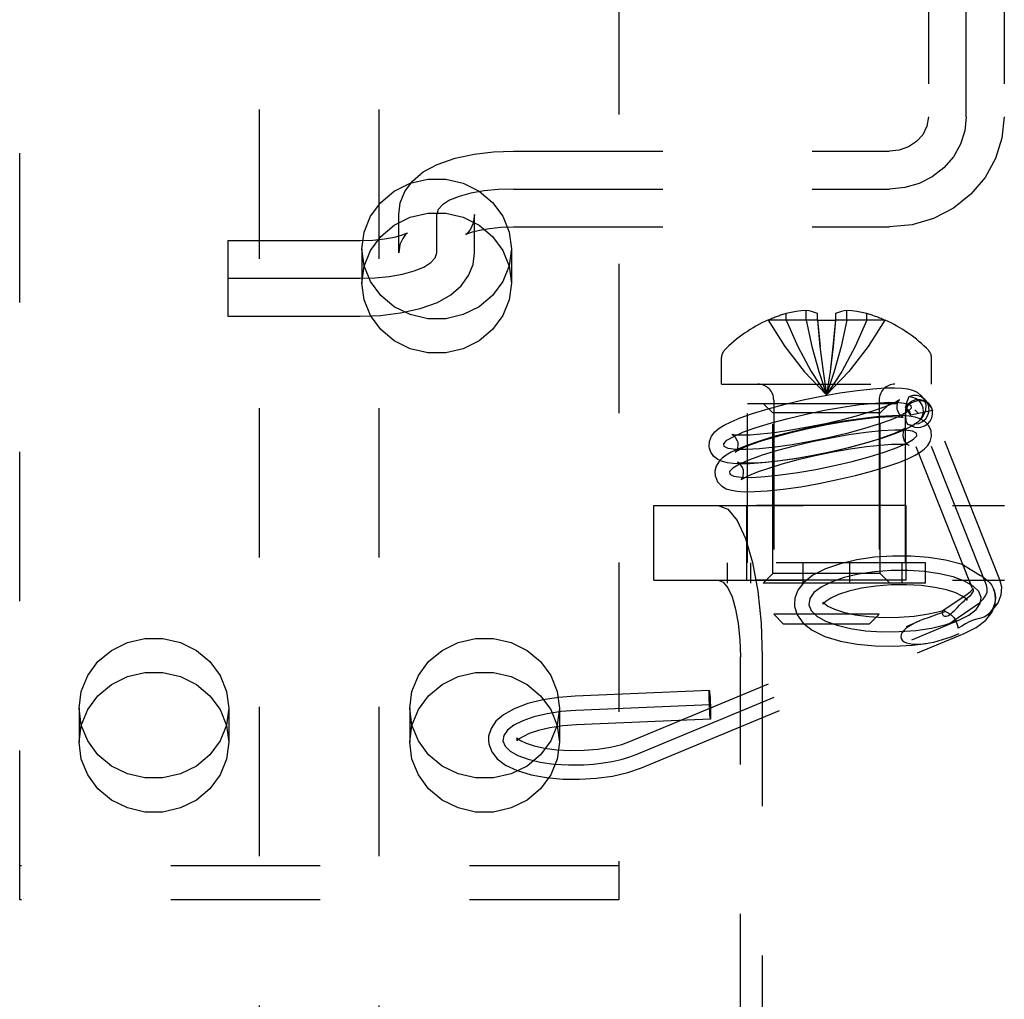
# Model space of a CAD drawing. Header units: inches. Extents: x 0 to 28.3, y 0 to 18.3.
# Tile 29 of 34: x 24.3 to 25.3, y 7.7 to 8.7. Entities that reach past the tile are written whole.
import ezdxf

# ---------------------------------------------------------------- set-up
doc = ezdxf.new("R2010")
doc.units = ezdxf.units.IN
doc.header["$LTSCALE"] = 1.558333
doc.header["$MEASUREMENT"] = 0
doc.linetypes.add('HIDDEN', pattern=[0.2, 0.1, -0.1])
doc.layers.get('0').update_dxf_attribs({"linetype": 'CONTINUOUS'})
for name, color, linetype in [('03___PRT_ALL_CURVES', 7, 'CONTINUOUS'), ('06___PRT_ALL_SURFS', 7, 'CONTINUOUS'), ('DEFAULT_2', 8, 'HIDDEN')]:
    doc.layers.add(name, color=color, linetype=linetype)

msp = doc.modelspace()

# ---------------------------------------------------------------- linework, layer by layer
at = {"color": 8, "linetype": 'HIDDEN'}
for p, q in [((24.6673, 8.4511), (24.6673, 8.4155)), ((24.8233, 8.4511), (24.8233, 8.4155)), ((25.2349, 8.1834), (25.0689, 8.1834)), ((25.0689, 8.1054), (25.0689, 8.1834)), ((25.2349, 8.1054), (25.2349, 8.1834)), ((24.3723, 7.9719), (24.3723, 7.9363)), ((24.5283, 7.9719), (24.5283, 7.9363)), ((24.7173, 7.9719), (24.7173, 7.9363)), ((24.8733, 7.9719), (24.8733, 7.9363))]:
    msp.add_line(p, q, dxfattribs=at)
at = {"linetype": 'HIDDEN'}
msp.add_line((25.2349, 8.1054), (25.0689, 8.1054), dxfattribs=at)
at = {"color": 8, "linetype": 'HIDDEN'}
for points in [[(24.6673, 8.4511), (24.6695, 8.4687), (24.6762, 8.4852), (24.6869, 8.4997), (24.7009, 8.5114), (24.7176, 8.5196), (24.7359, 8.5239), (24.7547, 8.5239), (24.7729, 8.5196), (24.7896, 8.5114), (24.8036, 8.4997), (24.8143, 8.4852), (24.821, 8.4687), (24.8233, 8.4511)], [(24.8233, 8.4511), (24.821, 8.4336), (24.8143, 8.417), (24.8036, 8.4025), (24.7896, 8.3908), (24.7729, 8.3826), (24.7547, 8.3783), (24.7359, 8.3783), (24.7176, 8.3826), (24.7009, 8.3908), (24.6869, 8.4025), (24.6762, 8.417), (24.6695, 8.4336), (24.6673, 8.4511)], [(24.3723, 7.9719), (24.3745, 7.9894), (24.3812, 8.0059), (24.3919, 8.0205), (24.4059, 8.0322), (24.4226, 8.0404), (24.4409, 8.0446), (24.4597, 8.0446), (24.4779, 8.0404), (24.4946, 8.0322), (24.5086, 8.0205), (24.5193, 8.0059), (24.526, 7.9894), (24.5283, 7.9719)], [(24.7173, 7.9719), (24.7195, 7.9894), (24.7262, 8.0059), (24.7369, 8.0205), (24.7509, 8.0322), (24.7676, 8.0404), (24.7859, 8.0446), (24.8047, 8.0446), (24.8229, 8.0404), (24.8396, 8.0322), (24.8536, 8.0205), (24.8643, 8.0059), (24.871, 7.9894), (24.8733, 7.9719)], [(24.5283, 7.9719), (24.526, 7.9543), (24.5193, 7.9378), (24.5086, 7.9233), (24.4946, 7.9115), (24.4779, 7.9033), (24.4597, 7.8991), (24.4409, 7.8991), (24.4226, 7.9033), (24.4059, 7.9115), (24.3919, 7.9233), (24.3812, 7.9378), (24.3745, 7.9543), (24.3723, 7.9719)], [(24.8733, 7.9719), (24.871, 7.9543), (24.8643, 7.9378), (24.8536, 7.9233), (24.8396, 7.9115), (24.8229, 7.9033), (24.8047, 7.8991), (24.7859, 7.8991), (24.7676, 7.9033), (24.7509, 7.9115), (24.7369, 7.9233), (24.7262, 7.9378), (24.7195, 7.9543), (24.7173, 7.9719)]]:
    msp.add_lwpolyline(points, dxfattribs=at)
at = {"linetype": 'HIDDEN'}
for points in [[(24.6673, 8.4155), (24.6695, 8.4331), (24.6762, 8.4496), (24.6869, 8.4641), (24.7009, 8.4759), (24.7176, 8.4841), (24.7359, 8.4883), (24.7547, 8.4883), (24.7729, 8.4841), (24.7896, 8.4759), (24.8036, 8.4641), (24.8143, 8.4496), (24.821, 8.4331), (24.8233, 8.4155)], [(24.8233, 8.4155), (24.821, 8.398), (24.8143, 8.3815), (24.8036, 8.3669), (24.7896, 8.3552), (24.7729, 8.347), (24.7547, 8.3428), (24.7359, 8.3428), (24.7176, 8.347), (24.7009, 8.3552), (24.6869, 8.3669), (24.6762, 8.3815), (24.6695, 8.398), (24.6673, 8.4155)], [(24.3723, 7.9363), (24.3745, 7.9538), (24.3812, 7.9704), (24.3919, 7.9849), (24.4059, 7.9966), (24.4226, 8.0048), (24.4409, 8.0091), (24.4597, 8.0091), (24.4779, 8.0048), (24.4946, 7.9966), (24.5086, 7.9849), (24.5193, 7.9704), (24.526, 7.9538), (24.5283, 7.9363)], [(24.7173, 7.9363), (24.7195, 7.9538), (24.7262, 7.9704), (24.7369, 7.9849), (24.7509, 7.9966), (24.7676, 8.0048), (24.7859, 8.0091), (24.8047, 8.0091), (24.8229, 8.0048), (24.8396, 7.9966), (24.8536, 7.9849), (24.8643, 7.9704), (24.871, 7.9538), (24.8733, 7.9363)], [(24.5283, 7.9363), (24.526, 7.9188), (24.5193, 7.9022), (24.5086, 7.8877), (24.4946, 7.876), (24.4779, 7.8678), (24.4597, 7.8635), (24.4409, 7.8635), (24.4226, 7.8678), (24.4059, 7.876), (24.3919, 7.8877), (24.3812, 7.9022), (24.3745, 7.9188), (24.3723, 7.9363)], [(24.8733, 7.9363), (24.871, 7.9188), (24.8643, 7.9022), (24.8536, 7.8877), (24.8396, 7.876), (24.8229, 7.8678), (24.8047, 7.8635), (24.7859, 7.8635), (24.7676, 7.8678), (24.7509, 7.876), (24.7369, 7.8877), (24.7262, 7.9022), (24.7195, 7.9188), (24.7173, 7.9363)]]:
    msp.add_lwpolyline(points, dxfattribs=at)
at = {"layer": '03___PRT_ALL_CURVES', "color": 8, "linetype": 'HIDDEN'}
for p, q in [((25.2978, 8.589), (25.2978, 9.4021)), ((24.8253, 8.5136), (25.2178, 8.5136)), ((24.7453, 8.447), (24.7453, 8.487)), ((24.5273, 8.4204), (24.6653, 8.4204)), ((25.2478, 8.2793), (25.2441, 8.2833)), ((25.3189, 8.1002), (25.2478, 8.2793)), ((25.2781, 8.0588), (25.3072, 8.0785)), ((24.9534, 7.9235), (25.29, 8.0637)), ((25.0303, 7.9754), (24.8905, 7.9695))]:
    msp.add_line(p, q, dxfattribs=at)
for points in [[(25.2978, 8.589), (25.2962, 8.5744), (25.2917, 8.5603), (25.2844, 8.5473), (25.2743, 8.5357), (25.2623, 8.5263), (25.2485, 8.5194), (25.2336, 8.5151), (25.2178, 8.5136)], [(24.8253, 8.5136), (24.8097, 8.5131), (24.7948, 8.5116), (24.781, 8.5091), (24.7687, 8.5058), (24.7588, 8.5018), (24.7514, 8.4972), (24.7468, 8.4922), (24.7453, 8.487)], [(24.6653, 8.4204), (24.6808, 8.4209), (24.6957, 8.4224), (24.7095, 8.4249), (24.7218, 8.4282), (24.7317, 8.4322), (24.7391, 8.4368), (24.7437, 8.4418), (24.7453, 8.447)], [(25.1309, 8.2788), (25.15, 8.2827), (25.1688, 8.286), (25.1867, 8.2886), (25.2031, 8.2903), (25.2169, 8.2911), (25.2279, 8.291), (25.2356, 8.2899), (25.2398, 8.2878), (25.2402, 8.285), (25.2369, 8.2815), (25.23, 8.2774), (25.2195, 8.2728), (25.2063, 8.2681), (25.1906, 8.2632), (25.1732, 8.2585), (25.1542, 8.2541)], [(25.1542, 8.2541), (25.135, 8.2501), (25.1162, 8.2468), (25.0984, 8.2443), (25.082, 8.2426), (25.0681, 8.2418), (25.0572, 8.2419), (25.0495, 8.243), (25.0452, 8.245), (25.0448, 8.2478), (25.0481, 8.2514), (25.0551, 8.2555), (25.0655, 8.2601), (25.0787, 8.2648), (25.0944, 8.2696), (25.1119, 8.2743), (25.1309, 8.2788)], [(25.1602, 8.225), (25.1788, 8.2294), (25.1963, 8.2341), (25.212, 8.2389), (25.2255, 8.2438), (25.2358, 8.2483), (25.2428, 8.2524), (25.2462, 8.2559), (25.2458, 8.2588), (25.2417, 8.2608), (25.234, 8.2619), (25.2231, 8.262), (25.2091, 8.2613), (25.193, 8.2596), (25.1752, 8.257), (25.1564, 8.2537), (25.1369, 8.2497)], [(25.1369, 8.2497), (25.1182, 8.2454), (25.1007, 8.2407), (25.085, 8.2358), (25.0715, 8.231), (25.0612, 8.2265), (25.0542, 8.2224), (25.0509, 8.2188), (25.0512, 8.216), (25.0553, 8.214), (25.063, 8.2129), (25.0739, 8.2127), (25.088, 8.2135), (25.1041, 8.2152), (25.1219, 8.2177), (25.1407, 8.221), (25.1602, 8.225)], [(25.3133, 8.0874), (25.3108, 8.0935), (25.3049, 8.0993), (25.296, 8.1044), (25.284, 8.1088), (25.27, 8.1122), (25.2541, 8.1145), (25.2371, 8.1156), (25.2193, 8.1155), (25.2019, 8.1142), (25.1853, 8.1117), (25.1702, 8.1081), (25.1569, 8.1035), (25.1464, 8.0982), (25.1389, 8.0924), (25.1345, 8.0862), (25.1336, 8.0798)], [(25.3072, 8.0785), (25.3117, 8.0819), (25.3153, 8.0855), (25.3179, 8.0892), (25.3194, 8.093), (25.3197, 8.0967), (25.3189, 8.1002)], [(25.1336, 8.0798), (25.1361, 8.0737), (25.142, 8.0679), (25.1509, 8.0628), (25.1629, 8.0584), (25.1769, 8.055), (25.1928, 8.0527), (25.2098, 8.0516), (25.2276, 8.0517), (25.245, 8.053), (25.2616, 8.0555), (25.2767, 8.0591), (25.29, 8.0637), (25.3005, 8.069), (25.308, 8.0748), (25.3124, 8.081), (25.3133, 8.0874)], [(24.8905, 7.9695), (24.8751, 7.9683), (24.8604, 7.9661), (24.8467, 7.9629), (24.8351, 7.9588), (24.8257, 7.954), (24.819, 7.9488), (24.8152, 7.9434), (24.8144, 7.9377), (24.8167, 7.9322), (24.8221, 7.9271), (24.8301, 7.9225), (24.8406, 7.9187), (24.8534, 7.9156), (24.8675, 7.9136), (24.8829, 7.9127), (24.8987, 7.9128)], [(24.8987, 7.9128), (24.909, 7.9135), (24.919, 7.9147), (24.9285, 7.9163), (24.9376, 7.9183), (24.9459, 7.9207), (24.9534, 7.9235)]]:
    msp.add_lwpolyline(points, dxfattribs=at)
at = {"layer": '06___PRT_ALL_SURFS', "color": 8, "linetype": 'HIDDEN'}
for p, q in [((25.2552, 8.1234), (25.0487, 8.1234)), ((25.0487, 8.1024), (25.0487, 8.1234)), ((25.073, 8.1024), (25.073, 8.1234)), ((25.1277, 8.1024), (25.1277, 8.1234)), ((25.1762, 8.1024), (25.1762, 8.1234)), ((25.2309, 8.1024), (25.2309, 8.1234)), ((25.2552, 8.1024), (25.2552, 8.1234)), ((25.2552, 8.1024), (25.0487, 8.1024))]:
    msp.add_line(p, q, dxfattribs=at)
at = {"layer": 'DEFAULT_2', "linetype": 'HIDDEN'}
for p, q in [((24.5603, 6.5709), (24.5603, 9.7589)), ((24.9718, 8.1054), (25.3376, 8.1054)), ((25.0622, 7.6014), (25.0622, 8.0254)), ((24.9353, 7.7719), (24.3103, 7.7719))]:
    msp.add_line(p, q, dxfattribs=at)
at = {"layer": 'DEFAULT_2', "color": 8, "linetype": 'HIDDEN'}
for p, q in [((24.6853, 6.5709), (24.6853, 9.7589)), ((25.2583, 9.4024), (25.2583, 8.589)), ((25.3373, 9.4024), (25.3373, 8.589)), ((24.3103, 7.7719), (24.3103, 8.7471)), ((24.9353, 8.7471), (24.9353, 7.7719)), ((24.8253, 8.5531), (25.2178, 8.5531)), ((24.7058, 8.447), (24.7058, 8.487)), ((24.7848, 8.447), (24.7848, 8.487)), ((24.8253, 8.4741), (25.2178, 8.4741)), ((24.5273, 8.4599), (24.5273, 8.3809)), ((24.5273, 8.4599), (24.6653, 8.4599)), ((25.1099, 8.3768), (25.1099, 8.3836)), ((25.1306, 8.3768), (25.1306, 8.3868)), ((25.1424, 8.3768), (25.1424, 8.3836)), ((25.1614, 8.3836), (25.1614, 8.3768)), ((25.1733, 8.3768), (25.1733, 8.3868)), ((25.1939, 8.3768), (25.1939, 8.3836)), ((24.5273, 8.3809), (24.6653, 8.3809)), ((25.0911, 8.3766), (25.0909, 8.3768)), ((25.0917, 8.3768), (25.0911, 8.3766)), ((25.1424, 8.3768), (25.0917, 8.3768)), ((25.1424, 8.3768), (25.1425, 8.3766)), ((25.1425, 8.3766), (25.1452, 8.3492)), ((25.1614, 8.3768), (25.1614, 8.3766)), ((25.2122, 8.3768), (25.1614, 8.3768)), ((25.2122, 8.3768), (25.2128, 8.3766)), ((25.2129, 8.3768), (25.2128, 8.3766)), ((25.0424, 8.3099), (25.0424, 8.3379)), ((25.2614, 8.3099), (25.2614, 8.3379)), ((25.1483, 8.3233), (25.1519, 8.2988)), ((25.0424, 8.3099), (25.2614, 8.3099)), ((25.0694, 8.2899), (25.2344, 8.2899)), ((25.0694, 8.1234), (25.0694, 8.2899)), ((25.0959, 8.2799), (25.0859, 8.2899)), ((25.0969, 8.2934), (25.0969, 8.0699)), ((25.2069, 8.2934), (25.2069, 8.0699)), ((25.2079, 8.2799), (25.2179, 8.2899)), ((25.2344, 8.1234), (25.2344, 8.2899)), ((25.2588, 8.2896), (25.255, 8.2935)), ((25.2079, 8.2799), (25.0959, 8.2799)), ((25.0959, 8.1124), (25.0959, 8.2799)), ((25.2055, 8.2799), (25.2079, 8.2799)), ((25.2079, 8.1124), (25.2079, 8.2799)), ((25.2624, 8.2825), (25.2399, 8.2776)), ((25.3329, 8.1058), (25.2618, 8.2848)), ((25.2624, 8.2825), (25.2618, 8.2848)), ((25.303, 8.0998), (25.2353, 8.2702)), ((25.2437, 8.2684), (25.2475, 8.2708)), ((24.9718, 8.1834), (25.3376, 8.1834)), ((24.9718, 8.1054), (24.9718, 8.1834)), ((25.0959, 8.1124), (25.0859, 8.1024)), ((25.2079, 8.1124), (25.0959, 8.1124)), ((25.2079, 8.1124), (25.2055, 8.1124)), ((25.2079, 8.1124), (25.2179, 8.1024)), ((25.2179, 8.1024), (25.0859, 8.1024)), ((25.3037, 8.098), (25.303, 8.0998)), ((25.3045, 8.0964), (25.3048, 8.0955)), ((25.2734, 8.0737), (25.2988, 8.0909)), ((25.299, 8.0867), (25.2959, 8.0841)), ((25.2984, 8.0858), (25.2984, 8.0854)), ((25.2984, 8.0854), (25.2986, 8.0847)), ((25.1185, 8.0805), (25.1187, 8.0779)), ((25.1485, 8.0818), (25.1483, 8.0825)), ((25.1485, 8.0814), (25.1485, 8.0818)), ((25.2738, 8.0739), (25.2734, 8.0737)), ((25.2069, 8.0699), (25.0969, 8.0699)), ((25.1069, 8.0599), (25.0969, 8.0699)), ((25.1969, 8.0599), (25.2069, 8.0699)), ((25.3195, 8.0689), (25.317, 8.0673)), ((24.9476, 7.9373), (25.2497, 8.0632)), ((25.1069, 8.0599), (25.1969, 8.0599)), ((24.9591, 7.9096), (25.2957, 8.0499)), ((25.085, 8.0254), (25.085, 7.6014)), ((25.0297, 7.9904), (24.8899, 7.9845)), ((25.031, 7.9604), (24.8912, 7.9545)), ((24.9353, 7.8074), (24.3103, 7.8074))]:
    msp.add_line(p, q, dxfattribs=at)
for points in [[(25.3373, 8.589), (25.335, 8.5668), (25.3283, 8.5454), (25.3174, 8.5255), (25.3026, 8.5081), (25.2845, 8.4937), (25.2637, 8.4829), (25.2412, 8.4763), (25.2178, 8.4741)], [(25.2583, 8.589), (25.2567, 8.5792), (25.2523, 8.5703), (25.2457, 8.5631), (25.2374, 8.5576), (25.2279, 8.5542), (25.2178, 8.5531)], [(24.7058, 8.487), (24.7073, 8.4991), (24.712, 8.5109), (24.72, 8.5219), (24.7313, 8.5314), (24.7459, 8.5393), (24.7644, 8.5457), (24.7844, 8.55), (24.8047, 8.5523), (24.8253, 8.5531)], [(24.7848, 8.487), (24.7834, 8.4781), (24.7805, 8.4716), (24.7775, 8.4677), (24.7758, 8.4661), (24.7756, 8.466)], [(24.6653, 8.4599), (24.6787, 8.4604), (24.691, 8.4616), (24.7012, 8.4635), (24.7086, 8.4655), (24.7131, 8.4671), (24.7142, 8.4677)], [(24.7142, 8.4677), (24.7148, 8.468), (24.7145, 8.4677), (24.7127, 8.466), (24.7098, 8.4621), (24.707, 8.4558), (24.7058, 8.447)], [(24.7756, 8.466), (24.7758, 8.4661), (24.7779, 8.4671), (24.7826, 8.4688), (24.7901, 8.4707), (24.8002, 8.4725), (24.8122, 8.4737), (24.8253, 8.4741)], [(24.6653, 8.3809), (24.6865, 8.3817), (24.7075, 8.3843), (24.7281, 8.3888), (24.746, 8.3953), (24.7601, 8.4032), (24.7709, 8.4126), (24.7786, 8.4232), (24.7832, 8.4348), (24.7848, 8.447)], [(25.1306, 8.3868), (25.1254, 8.3864), (25.1202, 8.3857), (25.1151, 8.3847), (25.1099, 8.3836)], [(25.1424, 8.3836), (25.1393, 8.3848), (25.1363, 8.3857), (25.1334, 8.3864), (25.1306, 8.3868)], [(25.1733, 8.3868), (25.1705, 8.3864), (25.1676, 8.3857), (25.1646, 8.3848), (25.1614, 8.3836)], [(25.1939, 8.3836), (25.1888, 8.3847), (25.1836, 8.3857), (25.1785, 8.3864), (25.1733, 8.3868)], [(25.0911, 8.3766), (25.1084, 8.3492), (25.1287, 8.3232), (25.1519, 8.2988)], [(25.1099, 8.3768), (25.1219, 8.3493), (25.1359, 8.3233), (25.1519, 8.2988)], [(25.1306, 8.3768), (25.1366, 8.3493), (25.1438, 8.3233), (25.1519, 8.2988)], [(25.1424, 8.3768), (25.1451, 8.3493), (25.1483, 8.3232)], [(25.1425, 8.3766), (25.1456, 8.3767), (25.1488, 8.3768), (25.1519, 8.3768)], [(25.1939, 8.3768), (25.182, 8.3493), (25.168, 8.3233), (25.1519, 8.2988)], [(25.1614, 8.3768), (25.1588, 8.3493), (25.1556, 8.3233), (25.1519, 8.2988)], [(25.1733, 8.3768), (25.1673, 8.3493), (25.1601, 8.3233), (25.1519, 8.2988)], [(25.1519, 8.3768), (25.1551, 8.3768), (25.1583, 8.3767), (25.1614, 8.3766)], [(25.2128, 8.3766), (25.1955, 8.3492), (25.1752, 8.3232), (25.1519, 8.2988)], [(25.1614, 8.3766), (25.1587, 8.3492), (25.1556, 8.3232), (25.1519, 8.2988)], [(25.1277, 8.2935), (25.1469, 8.2974), (25.1659, 8.3008), (25.1841, 8.3034), (25.2004, 8.3052), (25.2131, 8.306), (25.2229, 8.3062), (25.2305, 8.3058), (25.2366, 8.305), (25.2417, 8.3037), (25.2464, 8.3016), (25.2505, 8.2983), (25.2537, 8.2939), (25.2551, 8.2897)], [(25.0299, 8.2432), (25.0297, 8.2444), (25.0299, 8.2503), (25.0321, 8.2558), (25.0356, 8.2603), (25.0399, 8.2639), (25.0453, 8.2673), (25.0524, 8.2708), (25.0619, 8.2748), (25.0748, 8.2793), (25.091, 8.2843), (25.1088, 8.289), (25.1277, 8.2935)], [(25.2281, 8.2936), (25.2282, 8.2938), (25.2271, 8.293), (25.2241, 8.2913), (25.2189, 8.2888), (25.211, 8.2856), (25.1999, 8.2818), (25.1854, 8.2773), (25.1688, 8.2729), (25.1509, 8.2687)], [(25.2258, 8.2836), (25.2255, 8.287), (25.2265, 8.2911), (25.2278, 8.2933), (25.2281, 8.2936)], [(25.2618, 8.2848), (25.2612, 8.2861), (25.2589, 8.2891), (25.2556, 8.2913), (25.2518, 8.2925), (25.2476, 8.2926), (25.2434, 8.2917), (25.2396, 8.2897), (25.2365, 8.2869), (25.2343, 8.2834)], [(25.2344, 8.2855), (25.2349, 8.2878), (25.2356, 8.29), (25.2362, 8.2919), (25.2369, 8.2937), (25.2374, 8.2953), (25.2379, 8.2967)], [(25.2344, 8.2855), (25.237, 8.2894), (25.2407, 8.2922), (25.245, 8.2939), (25.2496, 8.2941), (25.2541, 8.2929), (25.2579, 8.2904), (25.2588, 8.2896)], [(25.255, 8.2935), (25.2544, 8.2941), (25.2508, 8.2967), (25.2466, 8.298), (25.2421, 8.298), (25.2379, 8.2967)], [(25.2528, 8.2852), (25.2515, 8.2888), (25.2492, 8.292), (25.246, 8.2945), (25.2421, 8.2961), (25.2379, 8.2967)], [(25.2437, 8.2684), (25.2481, 8.269), (25.2522, 8.2709), (25.2555, 8.2739), (25.2578, 8.2777), (25.2589, 8.282), (25.2587, 8.2865), (25.2572, 8.2906), (25.255, 8.2935)], [(25.2551, 8.2897), (25.2554, 8.2885), (25.2551, 8.2826), (25.2529, 8.277), (25.2495, 8.2726), (25.2475, 8.2708)], [(25.2588, 8.2896), (25.2608, 8.2868), (25.2624, 8.2825)], [(25.2315, 8.2754), (25.2319, 8.2753), (25.2318, 8.2754), (25.2304, 8.2762), (25.2282, 8.2783), (25.2262, 8.2821), (25.2258, 8.2836)], [(25.2343, 8.2834), (25.2343, 8.2821), (25.2343, 8.2808), (25.2343, 8.2781)], [(25.2399, 8.2776), (25.2378, 8.2807), (25.2343, 8.2834)], [(25.2344, 8.2855), (25.236, 8.2843), (25.2374, 8.2828), (25.2385, 8.2812), (25.2394, 8.2794), (25.2399, 8.2776)], [(25.2475, 8.2708), (25.2502, 8.2738), (25.2521, 8.2773), (25.253, 8.2812), (25.2528, 8.2852)], [(25.2505, 8.2651), (25.2542, 8.2664), (25.2575, 8.2686), (25.2601, 8.2715), (25.2618, 8.275), (25.2626, 8.2787), (25.2624, 8.2825)], [(25.2611, 8.2606), (25.261, 8.2613), (25.2587, 8.2666), (25.2546, 8.271), (25.2496, 8.2739), (25.2443, 8.2756), (25.2381, 8.2766), (25.2304, 8.2771), (25.2203, 8.277), (25.207, 8.2761), (25.1903, 8.2743), (25.172, 8.2717), (25.153, 8.2684), (25.1337, 8.2644)], [(25.1341, 8.2642), (25.1524, 8.2679), (25.1704, 8.2711), (25.1873, 8.2736), (25.2018, 8.2752), (25.2128, 8.2759), (25.2209, 8.2762), (25.2266, 8.276), (25.2302, 8.2757), (25.2315, 8.2754)], [(25.2343, 8.2781), (25.2344, 8.2767), (25.2344, 8.2751)], [(25.2344, 8.2751), (25.2346, 8.2737), (25.2347, 8.2723)], [(25.2347, 8.2723), (25.2352, 8.2706), (25.2353, 8.2702)], [(25.2353, 8.2702), (25.2358, 8.2692), (25.2366, 8.2683), (25.2375, 8.2678), (25.2385, 8.2676)], [(25.1337, 8.2644), (25.1148, 8.26), (25.0969, 8.2552), (25.081, 8.2503), (25.0688, 8.246), (25.0596, 8.2423), (25.0526, 8.2389), (25.0473, 8.2358), (25.0431, 8.2326), (25.0396, 8.2289), (25.0369, 8.2244), (25.0356, 8.2192), (25.0359, 8.2141)], [(25.1509, 8.2687), (25.1326, 8.265), (25.1146, 8.2618), (25.0977, 8.2593), (25.0832, 8.2577), (25.0722, 8.2569), (25.0641, 8.2567), (25.0584, 8.2569), (25.0549, 8.2572), (25.0536, 8.2575)], [(25.057, 8.2393), (25.0568, 8.2391), (25.0579, 8.2399), (25.0609, 8.2416), (25.0662, 8.2441), (25.074, 8.2473), (25.0851, 8.2511), (25.0997, 8.2555), (25.1163, 8.26), (25.1341, 8.2642)], [(25.1569, 8.2397), (25.1748, 8.2439), (25.1915, 8.2483), (25.2057, 8.2526), (25.2163, 8.2563), (25.224, 8.2593), (25.2292, 8.2617), (25.2325, 8.2635), (25.234, 8.2645), (25.2342, 8.2647)], [(25.2427, 8.2673), (25.2397, 8.2656), (25.2326, 8.2621), (25.2231, 8.2581), (25.2103, 8.2536), (25.1941, 8.2486), (25.1762, 8.2438), (25.1574, 8.2394)], [(25.1634, 8.2104), (25.1823, 8.2148), (25.2002, 8.2196), (25.216, 8.2244), (25.2283, 8.2287), (25.2375, 8.2325), (25.2444, 8.2358), (25.2498, 8.2389), (25.254, 8.2421), (25.2575, 8.2458), (25.2601, 8.2503), (25.2614, 8.2556), (25.2611, 8.2606)], [(25.2342, 8.2647), (25.2341, 8.2646), (25.2332, 8.2634), (25.232, 8.2606), (25.2315, 8.2565), (25.2318, 8.2546)], [(25.2427, 8.2673), (25.2425, 8.2672), (25.2416, 8.2669), (25.2407, 8.2668), (25.2396, 8.2671), (25.2385, 8.2676)], [(25.2385, 8.2676), (25.2412, 8.266), (25.2442, 8.265), (25.2474, 8.2647), (25.2505, 8.2651)], [(25.2437, 8.2684), (25.2432, 8.2677), (25.2427, 8.2673)], [(25.0536, 8.2575), (25.0532, 8.2575), (25.0532, 8.2575), (25.0546, 8.2567), (25.0568, 8.2545), (25.0589, 8.2508), (25.0593, 8.2493)], [(25.0593, 8.2493), (25.0595, 8.2459), (25.0586, 8.2418), (25.0573, 8.2396), (25.057, 8.2393)], [(25.2318, 8.2546), (25.2327, 8.2517), (25.2352, 8.2482), (25.2373, 8.2466), (25.2378, 8.2463)], [(25.1574, 8.2394), (25.1382, 8.2355), (25.1191, 8.2321), (25.101, 8.2295), (25.0847, 8.2277), (25.0719, 8.2269), (25.0621, 8.2267), (25.0545, 8.2271), (25.0485, 8.2279), (25.0433, 8.2292), (25.0387, 8.2313), (25.0345, 8.2345), (25.0313, 8.239), (25.0299, 8.2432)], [(25.0592, 8.2284), (25.059, 8.2285), (25.0602, 8.2283), (25.0634, 8.2279), (25.069, 8.2277), (25.0772, 8.2278), (25.0886, 8.2286), (25.1035, 8.2302), (25.1205, 8.2327), (25.1386, 8.2359), (25.1569, 8.2397)], [(25.2378, 8.2463), (25.2381, 8.2462), (25.2369, 8.2465), (25.2336, 8.2469), (25.228, 8.2471), (25.2198, 8.2469), (25.2084, 8.2461), (25.1935, 8.2445), (25.1766, 8.2421), (25.1585, 8.2389), (25.1401, 8.2351)], [(25.0653, 8.2202), (25.0643, 8.223), (25.0618, 8.2266), (25.0597, 8.2282), (25.0592, 8.2284)], [(25.1401, 8.2351), (25.1222, 8.2309), (25.1055, 8.2264), (25.0914, 8.2221), (25.0808, 8.2185), (25.0731, 8.2154), (25.0678, 8.213), (25.0646, 8.2112), (25.063, 8.2102), (25.0628, 8.21)], [(25.0628, 8.21), (25.0629, 8.2101), (25.0639, 8.2114), (25.0651, 8.2141), (25.0655, 8.2182), (25.0653, 8.2202)], [(25.0359, 8.2141), (25.036, 8.2135), (25.0384, 8.2081), (25.0424, 8.2037), (25.0474, 8.2009), (25.0528, 8.1992), (25.0589, 8.1982), (25.0667, 8.1977), (25.0768, 8.1978), (25.09, 8.1986), (25.1067, 8.2004), (25.125, 8.203), (25.1441, 8.2064), (25.1634, 8.2104)], [(25.0388, 8.1834), (25.0491, 8.1795), (25.0588, 8.1678), (25.0676, 8.149), (25.0749, 8.1239), (25.0804, 8.094), (25.0838, 8.0606), (25.085, 8.0254)], [(25.2958, 8.1207), (25.2923, 8.122), (25.276, 8.1263), (25.2584, 8.1291), (25.2398, 8.1306), (25.2208, 8.1306), (25.2019, 8.1293), (25.1836, 8.1266), (25.1664, 8.1226), (25.1508, 8.1172), (25.1377, 8.1105), (25.1284, 8.1031), (25.1222, 8.0951), (25.119, 8.0866), (25.1185, 8.0805)], [(25.2981, 8.1122), (25.2973, 8.1141), (25.2967, 8.1157), (25.2961, 8.1171), (25.2957, 8.1183), (25.2954, 8.1193), (25.2952, 8.12), (25.2951, 8.1205), (25.2953, 8.1208), (25.2957, 8.1208), (25.2958, 8.1207)], [(25.2958, 8.1207), (25.2964, 8.1204), (25.2974, 8.1198), (25.2987, 8.1189), (25.3002, 8.118), (25.3018, 8.1169), (25.3035, 8.1159), (25.3052, 8.1148), (25.307, 8.1137)], [(25.3027, 8.1004), (25.3018, 8.1029), (25.3008, 8.1054), (25.2998, 8.1078), (25.2981, 8.1122)], [(25.307, 8.1137), (25.3107, 8.1115), (25.3127, 8.1103), (25.3146, 8.1091), (25.3166, 8.1078), (25.3185, 8.1063), (25.3204, 8.1047), (25.3223, 8.1028), (25.324, 8.1005), (25.3256, 8.0978), (25.3263, 8.0964)], [(25.3195, 8.0689), (25.3248, 8.0737), (25.3309, 8.0819), (25.3341, 8.0901), (25.3347, 8.0981), (25.3329, 8.1058)], [(25.2986, 8.0847), (25.2972, 8.0862), (25.2934, 8.0889), (25.2867, 8.0921), (25.2771, 8.0952), (25.265, 8.0979), (25.2508, 8.0998), (25.2354, 8.1007), (25.2193, 8.1005), (25.2035, 8.0993), (25.1886, 8.097), (25.1754, 8.094), (25.1645, 8.0904), (25.1564, 8.0866), (25.1512, 8.0833), (25.1488, 8.081), (25.1487, 8.0808)], [(25.2988, 8.0909), (25.3023, 8.0936), (25.3042, 8.0957), (25.3046, 8.0963)], [(25.3048, 8.0955), (25.3048, 8.0941), (25.3037, 8.0917), (25.3017, 8.0892), (25.299, 8.0867)], [(25.3045, 8.0964), (25.3042, 8.0969), (25.304, 8.0974), (25.3037, 8.098)], [(25.3046, 8.0963), (25.3048, 8.0967), (25.3047, 8.0962), (25.3048, 8.0955)], [(25.3263, 8.0964), (25.327, 8.0945), (25.3279, 8.0904)], [(25.3284, 8.0867), (25.3275, 8.0927), (25.3263, 8.0964)], [(25.2734, 8.0737), (25.2728, 8.0731), (25.2725, 8.0715), (25.2728, 8.0699), (25.2738, 8.0685), (25.2752, 8.0678), (25.277, 8.0678), (25.2791, 8.0686), (25.2812, 8.0701), (25.2834, 8.072), (25.2857, 8.0742), (25.2881, 8.0766), (25.2906, 8.0792), (25.2933, 8.0817), (25.2959, 8.0841)], [(25.2957, 8.0499), (25.3081, 8.0561), (25.318, 8.0636), (25.3245, 8.0718), (25.3279, 8.0805), (25.3284, 8.0867)], [(25.2964, 8.0845), (25.2981, 8.0862), (25.2982, 8.0864)], [(25.2982, 8.0864), (25.2986, 8.0868), (25.2984, 8.0858)], [(25.3279, 8.0904), (25.3282, 8.0871), (25.3279, 8.0838), (25.3272, 8.0806)], [(25.1187, 8.0779), (25.1214, 8.0691), (25.1275, 8.0607), (25.1369, 8.0533), (25.1503, 8.0468), (25.1664, 8.0419), (25.184, 8.0386), (25.2028, 8.0369), (25.2222, 8.0365), (25.2415, 8.0376), (25.256, 8.0394)], [(25.1483, 8.0825), (25.1497, 8.081), (25.1535, 8.0783), (25.1602, 8.0751), (25.1698, 8.072), (25.1819, 8.0693), (25.1961, 8.0674), (25.2115, 8.0665), (25.2276, 8.0667), (25.2434, 8.0679), (25.2583, 8.0702), (25.2715, 8.0732), (25.2738, 8.0739)], [(25.1487, 8.0808), (25.1483, 8.0804), (25.1485, 8.0814)], [(25.276, 8.0726), (25.2751, 8.0737), (25.2738, 8.0739)], [(25.3272, 8.0806), (25.3261, 8.0776), (25.3246, 8.0747), (25.3226, 8.072), (25.3201, 8.0694), (25.3195, 8.0689)], [(25.276, 8.0726), (25.2716, 8.071), (25.267, 8.0695), (25.2625, 8.0679), (25.2579, 8.0663), (25.2534, 8.0647), (25.2496, 8.0632)], [(25.276, 8.0726), (25.279, 8.0714), (25.282, 8.0693), (25.2847, 8.0665), (25.2869, 8.063), (25.2884, 8.0593), (25.2892, 8.0554)], [(25.317, 8.0673), (25.313, 8.0659), (25.3089, 8.0648), (25.3048, 8.0636), (25.3009, 8.0619)], [(25.2491, 8.0629), (25.245, 8.0611), (25.2412, 8.0592), (25.2378, 8.0571), (25.2348, 8.055), (25.2325, 8.0528), (25.2307, 8.0506), (25.2297, 8.0485), (25.2294, 8.0464)], [(25.3009, 8.0619), (25.297, 8.0598), (25.2931, 8.0576), (25.2892, 8.0554)], [(25.2294, 8.0464), (25.2298, 8.0445), (25.231, 8.0427), (25.2329, 8.0412), (25.2354, 8.0401), (25.2385, 8.0392), (25.242, 8.0387), (25.246, 8.0385), (25.2502, 8.0387), (25.2547, 8.0392), (25.256, 8.0394)], [(25.256, 8.0394), (25.2593, 8.0399), (25.2639, 8.0409), (25.2685, 8.0421), (25.2731, 8.0434), (25.2776, 8.0449), (25.282, 8.0464), (25.2862, 8.048), (25.2904, 8.0497)], [(24.8899, 7.9845), (24.8726, 7.9831), (24.8559, 7.9805), (24.8402, 7.9766), (24.8262, 7.9713), (24.815, 7.965), (24.8071, 7.9582), (24.8021, 7.9507), (24.7995, 7.9427), (24.7993, 7.9384)], [(25.0296, 7.9807), (25.0295, 7.9845), (25.0295, 7.9875), (25.0296, 7.9895), (25.0297, 7.9904), (25.0297, 7.9904)], [(25.0297, 7.9904), (25.0298, 7.99), (25.03, 7.9885), (25.0302, 7.9859), (25.0305, 7.9825), (25.0307, 7.9785), (25.0309, 7.9743), (25.031, 7.9701)], [(25.031, 7.9604), (25.0308, 7.9608), (25.0306, 7.9623), (25.0304, 7.9649), (25.0302, 7.9683), (25.03, 7.9723), (25.0298, 7.9766), (25.0296, 7.9807)], [(25.031, 7.9701), (25.0311, 7.9664), (25.0311, 7.9634), (25.0311, 7.9613), (25.031, 7.9605), (25.031, 7.9604)], [(24.8912, 7.9545), (24.8768, 7.9534), (24.8634, 7.9514), (24.8515, 7.9486), (24.8419, 7.9454), (24.835, 7.9421), (24.8308, 7.9394), (24.8294, 7.9381)], [(24.829, 7.9407), (24.8289, 7.941), (24.8297, 7.9401), (24.8328, 7.938), (24.8385, 7.9352), (24.8469, 7.9324), (24.8578, 7.9301), (24.8706, 7.9284), (24.8846, 7.9276), (24.8992, 7.9279), (24.9134, 7.9291), (24.9267, 7.9312), (24.9383, 7.9341), (24.9476, 7.9373)], [(24.8293, 7.9393), (24.8292, 7.9398), (24.829, 7.9407)], [(24.7993, 7.9384), (24.7997, 7.9345), (24.8027, 7.9263), (24.8084, 7.9189), (24.8171, 7.9124), (24.8291, 7.9067), (24.8438, 7.9023), (24.8599, 7.8994), (24.8768, 7.8979), (24.8943, 7.8977), (24.9117, 7.8987), (24.9286, 7.901), (24.9446, 7.9046), (24.9591, 7.9096)], [(24.8294, 7.9381), (24.8291, 7.9377), (24.8291, 7.9378), (24.8293, 7.9393)]]:
    msp.add_lwpolyline(points, dxfattribs=at)
at = {"layer": 'DEFAULT_2', "linetype": 'HIDDEN'}
msp.add_lwpolyline([(25.0388, 8.1054), (25.044, 8.1034), (25.0489, 8.0975), (25.0534, 8.088), (25.0571, 8.0753), (25.0599, 8.0601), (25.0616, 8.0432), (25.0622, 8.0254)], dxfattribs=at)
at = {"layer": 'DEFAULT_2', "color": 8, "linetype": 'HIDDEN'}
for centre, radius, start, end in [((25.1519, 8.2411), 0.1486, 106.4226, 113.9292), ((25.1519, 8.2411), 0.1486, 66.0708, 73.5774), ((25.1519, 8.2411), 0.1489, 114.2188, 135.7702), ((25.1519, 8.2411), 0.1489, 44.2298, 65.7812), ((25.0524, 8.3379), 0.01, 135.7702, 180), ((25.2514, 8.3379), 0.01, 0, 44.2298), ((25.0804, 8.2934), 0.0165, 0, 90), ((25.2234, 8.2934), 0.0165, 90, 180)]:
    msp.add_arc(centre, radius, start, end, dxfattribs=at)

doc.saveas('drawing.dxf')
